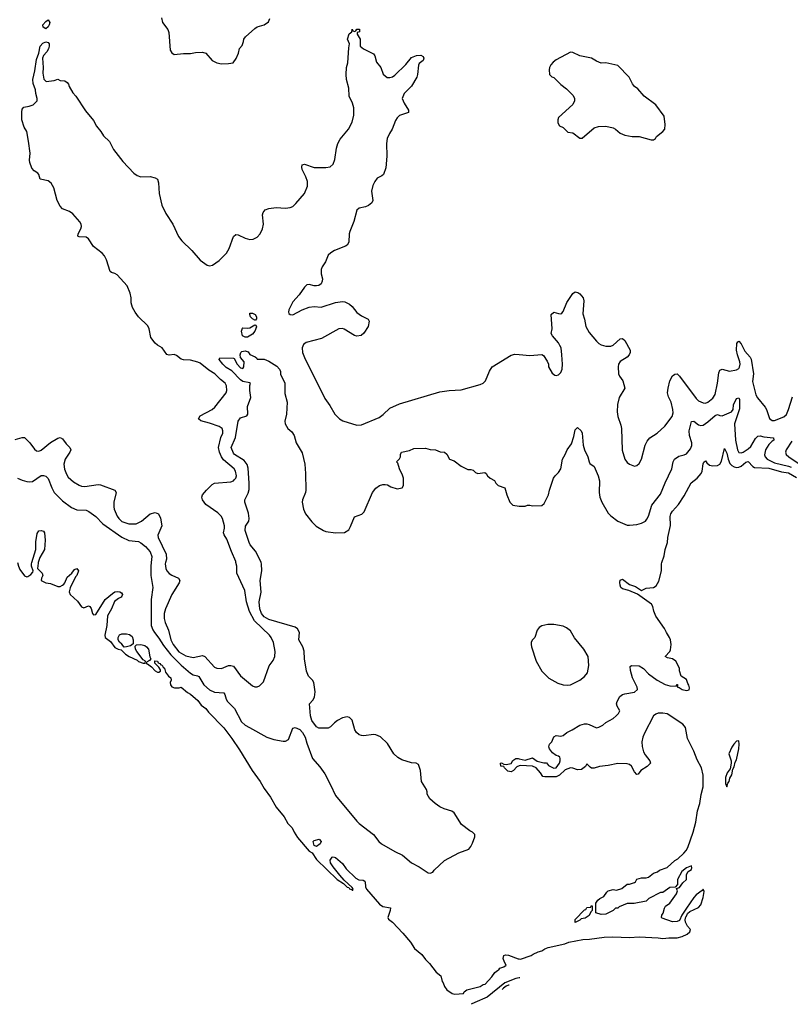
# Model space of a CAD drawing. Header units: inches. Extents: x 2293880 to 2522759, y 823965 to 1006879.
# Tile 3 of 256: x 2305789 to 2312284, y 886279 to 894573. Entities that reach past the tile are written whole.
import ezdxf

# ---------------------------------------------------------------- set-up
doc = ezdxf.new("R2010")
doc.units = ezdxf.units.IN
doc.header["$MEASUREMENT"] = 0
for name, color, linetype in [('C3808', 7, 'Continuous'), ('C3809', 7, 'Continuous'), ('C3818', 7, 'Continuous'), ('C3819', 7, 'Continuous')]:
    doc.layers.add(name, color=color, linetype=linetype)

msp = doc.modelspace()

# ---------------------------------------------------------------- linework, layer by layer
at = {"layer": 'C3808', "color": 5}
for points, elevation in [([(2305771.8, 890000), (2305778.4, 889970), (2305790, 889942), (2305830, 889888.2), (2305850, 889879.6), (2305858.4, 889881.6), (2305881.7, 889898.3), (2305899.5, 889920.5), (2305902.7, 889930), (2305887.3, 889970), (2305887.3, 889990), (2305890.5, 890000)], 140), ([(2305945.8, 890000), (2305944.5, 889995.5), (2305938, 889950), (2305978.9, 889910), (2305983.1, 889890), (2305974, 889870), (2305971.3, 889850), (2306010.5, 889830.5), (2306050, 889824.9), (2306110, 889799), (2306130, 889799.6), (2306150.8, 889809.2), (2306160.8, 889819.2), (2306169.7, 889830), (2306190, 889877.3), (2306229.7, 889910.3), (2306250, 889941), (2306270.6, 889950.6), (2306286, 889930), (2306270.4, 889890), (2306260.3, 889879.7), (2306213.5, 889786.5), (2306207.4, 889752.6), (2306214.6, 889730), (2306275.4, 889675.4), (2306310, 889627.7), (2306330, 889618.2), (2306370, 889637.1), (2306380.7, 889630), (2306392.8, 889612.8), (2306401.6, 889570), (2306410, 889560.5), (2306430, 889562), (2306510, 889688), (2306570, 889740.7), (2306590, 889754), (2306610, 889757.3), (2306634, 889754), (2306646.4, 889746.4), (2306654.8, 889730), (2306650, 889718), (2306644.7, 889710), (2306622, 889698), (2306588.9, 889671.1), (2306564.2, 889610), (2306528.1, 889551.9), (2306522.4, 889470), (2306506.9, 889390), (2306510.4, 889370), (2306554.9, 889334.9), (2306590, 889286), (2306618.8, 889270), (2306644.2, 889264.2), (2306681.7, 889230), (2306712.4, 889210), (2306777.8, 889177.8), (2306790, 889166.5), (2306828.4, 889151.6), (2306846, 889154), (2306848, 889170), (2306830, 889182), (2306776, 889250), (2306765.2, 889270), (2306763.1, 889296.9), (2306773.6, 889306.4), (2306809.3, 889310.7), (2306842.8, 889302.8), (2306859.1, 889290), (2306874, 889270), (2306886, 889206), (2306894, 889190), (2306883.6, 889176.4), (2306858, 889162), (2306854, 889150), (2306866.8, 889146.8), (2306901, 889121), (2306930, 889088), (2306950, 889076), (2306962, 889078), (2306974.6, 889085.4), (2306976.4, 889096.4), (2306960.4, 889120.4), (2306927.3, 889152.7), (2306928, 889172), (2306950, 889170.7), (2306956, 889156), (2306971, 889150), (2306978, 889138), (2306990, 889134.8), (2306998, 889118), (2307010, 889111), (2307016.9, 889076.9), (2307042.5, 889042.5), (2307062, 889030), (2307066, 889010), (2307058.7, 888990), (2307061.3, 888970), (2307070, 888954.4), (2307095.2, 888944.8), (2307134.1, 888945.8), (2307150, 888950.7), (2307204.5, 888904.5), (2307230, 888892.4), (2307290, 888838), (2307318.3, 888798.3), (2307358.4, 888770), (2307379.6, 888739.6), (2307510, 888608.7), (2307578.4, 888518.4), (2307642.5, 888422.5), (2307748.9, 888250), (2307816.6, 888156.6), (2307850, 888097.2), (2307903.2, 888023.2), (2307950, 887938.8), (2308019, 887859), (2308050, 887803.5), (2308086.4, 887766.4), (2308102.3, 887730), (2308130, 887684.5), (2308230, 887570.4), (2308255.1, 887555.1), (2308290, 887497.8), (2308466, 887330), (2308518.2, 887298.2), (2308550, 887266.5), (2308563.1, 887263.1), (2308570, 887251), (2308586.4, 887246.4), (2308590, 887240.7), (2308598, 887242), (2308599.3, 887250), (2308590, 887264), (2308524.7, 887324.7), (2308487, 887367), (2308430, 887437.2), (2308409.4, 887470), (2308406, 887494), (2308422.7, 887517.3), (2308430, 887521), (2308450, 887516), (2308510, 887466), (2308540.9, 887420.9), (2308621.7, 887341.7), (2308648.5, 887328.5), (2308684, 887324), (2308696.8, 887316.8), (2308701, 887310), (2308704.9, 887270), (2308713.4, 887250), (2308822.8, 887122.8), (2308850, 887103.1), (2308913.2, 887093.2), (2308910.6, 887070.6), (2308890.7, 887010), (2308896.8, 886996.8), (2308930, 886970.8), (2309018, 886878), (2309082.6, 886802.6), (2309115.3, 886750), (2309178.9, 886698.9), (2309210, 886655.5), (2309243.4, 886623.4), (2309299.5, 886550), (2309339, 886519), (2309348.5, 886470), (2309359.6, 886459.6), (2309368.9, 886430), (2309390, 886400.2), (2309432.7, 886370), (2309455.2, 886364.8), (2309529, 886370), (2309536, 886384), (2309559, 886401), (2309668.7, 886430), (2309694.4, 886445.6), (2309711.1, 886450), (2309769.2, 886510), (2309794, 886546), (2309815.1, 886564.9), (2309828, 886570), (2309836.5, 886583.5), (2309870, 886596), (2309888.7, 886610), (2309874.5, 886634.5), (2309865.2, 886665.2), (2309869, 886690), (2309884.5, 886695.5), (2309910, 886694.4), (2309990, 886663), (2310000, 886661.1)], 140), ([(2306897.5, 890000), (2306893.9, 889970), (2306895.4, 889890), (2306910.2, 889790), (2306897.9, 889690), (2306897, 889470), (2306910, 889434.2), (2306924.6, 889410), (2306962.6, 889362.6), (2307000.6, 889300.6), (2307062.9, 889222.9), (2307150, 889136.4), (2307230, 889067.2), (2307250, 889055.4), (2307286.6, 889046.6), (2307299.1, 889039.1), (2307340.2, 888970), (2307390, 888929.4), (2307430, 888907.3), (2307510, 888903.7), (2307519.1, 888890), (2307530.2, 888850), (2307540.7, 888830), (2307599.3, 888770), (2307659.7, 888659.6), (2307690, 888631.4), (2307724.9, 888610), (2307872, 888530), (2307930.7, 888509.3), (2308010, 888495.6), (2308030, 888495.8), (2308053.6, 888510), (2308090, 888604.7), (2308110, 888610.8), (2308150, 888593.4), (2308172.7, 888570), (2308195.8, 888530), (2308210, 888478), (2308258, 888350), (2308318.3, 888278.3), (2308359.6, 888219.6), (2308408.9, 888128.9), (2308450, 888037), (2308630, 887821.7), (2308650, 887800.9), (2308770.2, 887710.2), (2308814.9, 887650), (2308839.5, 887630), (2308950, 887565.6), (2309014.8, 887534.8), (2309090, 887470.3), (2309156, 887436), (2309232.3, 887387.7), (2309250, 887384), (2309270, 887391), (2309282.7, 887410), (2309368.1, 887491.9), (2309490, 887556.3), (2309573.4, 887586.6), (2309591.7, 887608.3), (2309604.1, 887635.9), (2309625.2, 887690), (2309626, 887710), (2309605.2, 887730), (2309581.8, 887741.8), (2309513.3, 887793.3), (2309450, 887891.8), (2309430, 887905.6), (2309365.9, 887925.9), (2309330, 887943.5), (2309291.3, 887970), (2309246.6, 888010), (2309223.7, 888050), (2309223.7, 888070), (2309217.6, 888090), (2309175.3, 888155.3), (2309166.5, 888250), (2309150, 888299.8), (2309131.6, 888310), (2309090, 888313.8), (2309010, 888338), (2308976.9, 888356.9), (2308941.7, 888390), (2308890, 888475.7), (2308830, 888532.5), (2308791.2, 888550), (2308770, 888553.1), (2308690, 888541.7), (2308670, 888542.6), (2308649.9, 888549.9), (2308628.2, 888568.2), (2308614.5, 888590), (2308590, 888673.3), (2308570, 888695.1), (2308550, 888701.7), (2308510, 888693.5), (2308468, 888670), (2308442, 888650), (2308410, 888616), (2308390, 888605.1), (2308310, 888604.5), (2308290, 888616), (2308252, 888670), (2308241.3, 888710), (2308232, 888810), (2308259.5, 888840.5), (2308274.2, 888865.8), (2308278.1, 888910), (2308272.2, 888970), (2308268.4, 888990), (2308256.4, 889010), (2308223.9, 889043.9), (2308206.3, 889086.3), (2308189.2, 889190), (2308187.3, 889252.7), (2308175, 889290), (2308143.1, 889350), (2308146.1, 889410), (2308130, 889441.1), (2308110, 889456.3), (2307890, 889520.2), (2307850, 889543.4), (2307827.8, 889570), (2307814.4, 889610), (2307807.3, 889670), (2307823, 889750), (2307817, 889850), (2307828.5, 889931.5), (2307827.8, 889990), (2307824.9, 890000)], 160), ([(2307017.8, 890000), (2307015.2, 889990), (2307020.2, 889950), (2307030.2, 889930), (2307049, 889909), (2307070, 889894.7), (2307126.4, 889870), (2307138.9, 889850), (2307133.4, 889830), (2307072.6, 889730), (2307017.7, 889610), (2307007.5, 889570), (2307007.4, 889530), (2307014.3, 889494.3), (2307043, 889430), (2307063.1, 889350), (2307082.4, 889310), (2307130, 889248), (2307190, 889213.6), (2307250, 889199.3), (2307330, 889216.5), (2307350, 889208), (2307430, 889120.3), (2307450, 889110.3), (2307490, 889107.6), (2307550, 889132), (2307570, 889133.8), (2307590, 889126.7), (2307650, 889044.9), (2307750, 888962), (2307770, 888954), (2307790, 888954), (2307810, 888962.8), (2307845.1, 888994.9), (2307891, 889129), (2307924.2, 889175.8), (2307939.7, 889210), (2307941.3, 889250), (2307927.6, 889327.6), (2307909.5, 889370), (2307895.6, 889390), (2307768, 889508), (2307727, 889587.1), (2307700.2, 889670), (2307685.6, 889765.6), (2307620.5, 889910), (2307618.4, 889970), (2307611.8, 890000)], 180), ([(2310000, 888287.9), (2309979.9, 888280.1), (2309951.2, 888248.8), (2309930, 888237.7), (2309903.7, 888243.7), (2309874.5, 888270), (2309870, 888282), (2309844.7, 888284.7), (2309842, 888310), (2309850, 888314), (2309870, 888302), (2309890, 888299.1), (2309932.5, 888307.5), (2309946, 888334), (2309970, 888348.4), (2309990, 888348.8), (2310000, 888346.7)], 140), ([(2310000, 886502.7), (2309970, 886496.2), (2309879.2, 886460.8), (2309730, 886338.4), (2309624.4, 886295.6), (2309595, 886279.2)], 140), ([(2309913.7, 886441.5), (2309910, 886440.7), (2309888.4, 886431.6), (2309866, 886414), (2309855.7, 886403.9)], 160)]:
    msp.add_lwpolyline(points, dxfattribs=dict(at, elevation=elevation))
at = {"layer": 'C3808', "color": 5, "elevation": 140}
for points in [[(2306670, 889288.7), (2306650, 889314), (2306629, 889330), (2306619, 889350), (2306619, 889370), (2306630, 889391.3), (2306650, 889398.8), (2306690, 889400.7), (2306714.4, 889394.4), (2306737.1, 889377.1), (2306746.8, 889350), (2306745.4, 889314.6), (2306722, 889298), (2306690, 889289.3)], [(2308290, 887608.7), (2308270, 887618), (2308262, 887650), (2308270, 887658), (2308312, 887670), (2308331, 887650), (2308321, 887630)]]:
    msp.add_lwpolyline(points, close=True, dxfattribs=at)
at = {"layer": 'C3809', "color": 5}
for points, elevation in [([(2306983, 894590), (2306994, 894550), (2307037.3, 894490), (2307046, 894466), (2307056.7, 894316.7), (2307070, 894294.8), (2307090, 894280.7), (2307168.6, 894288.6), (2307230, 894287), (2307270, 894296.3), (2307330, 894300.5), (2307358.8, 894290), (2307410, 894230.7), (2307450, 894210.8), (2307490, 894201), (2307550, 894202.8), (2307589.3, 894210.7), (2307614.9, 894245.1), (2307633.2, 894290), (2307642, 894330), (2307663.7, 894356.3), (2307676.2, 894390), (2307678.4, 894410), (2307691.5, 894430), (2307770, 894499.5), (2307790, 894512), (2307849.7, 894530.3), (2307885.6, 894554.4), (2307897.6, 894582.4)], 220), ([(2307611.8, 890000), (2307609.6, 890010), (2307572.9, 890092.9), (2307536.2, 890196.2), (2307512.5, 890232.5), (2307508.2, 890250), (2307516.3, 890290), (2307515.1, 890310), (2307498, 890370), (2307486.3, 890390), (2307458.5, 890418.5), (2307357.4, 890490), (2307329.7, 890530), (2307324.7, 890550), (2307331.1, 890570), (2307362.4, 890610), (2307410, 890658), (2307431.7, 890668.3), (2307570, 890679.6), (2307590.7, 890689.3), (2307600.6, 890699.4), (2307609.8, 890710.2), (2307615.6, 890730), (2307608.9, 890770), (2307595.5, 890790), (2307506.4, 890866.4), (2307490.2, 890890.2), (2307474.1, 890930), (2307464.9, 890970), (2307485.3, 891054.7), (2307499.9, 891090), (2307502.4, 891110), (2307494.6, 891130), (2307470, 891145.3), (2307390, 891175), (2307315.2, 891195.2), (2307295.6, 891210), (2307310, 891235.6), (2307411, 891289), (2307434.2, 891310), (2307528.2, 891430), (2307534.5, 891450), (2307533.1, 891490), (2307521.3, 891510), (2307481.8, 891541.8), (2307434, 891590), (2307381.9, 891621.9), (2307310, 891678.5), (2307290, 891689), (2307230, 891704.4), (2307170, 891706.6), (2307150, 891714.1), (2307110, 891745.2), (2307090, 891753.9), (2307050, 891748.2), (2307030, 891753.3), (2306990.6, 891810), (2306950, 891831.2), (2306929.6, 891849.6), (2306894.8, 891894.8), (2306881.2, 891970), (2306870, 891995.6), (2306789.3, 892070), (2306761.2, 892110), (2306740.3, 892150), (2306727.3, 892187.3), (2306729.1, 892230), (2306721.5, 892270), (2306693.7, 892330), (2306610, 892424.2), (2306590, 892435.8), (2306562.6, 892442.6), (2306551.2, 892451.2), (2306520.5, 892550), (2306503.9, 892583.9), (2306485.2, 892605.2), (2306410, 892663.1), (2306368.1, 892728.1), (2306350, 892741.5), (2306290, 892743.5), (2306279.7, 892750), (2306281.8, 892770), (2306305.4, 892810), (2306309.9, 892830), (2306306, 892850), (2306295.7, 892870), (2306238.1, 892938.1), (2306210, 892956.9), (2306150, 892980.3), (2306130, 893001.1), (2306104.1, 893050), (2306077.9, 893157.9), (2306055.7, 893195.7), (2306030, 893216.9), (2305963, 893230), (2305949.8, 893270), (2305941.3, 893281.3), (2305910, 893299.9), (2305890, 893322), (2305873.9, 893370), (2305871.7, 893390), (2305878.2, 893450), (2305863.1, 893550), (2305848.3, 893630), (2305827.7, 893667.7), (2305806.2, 893730), (2305806.2, 893793.8), (2305810, 893818.3), (2305823, 893837), (2305870, 893845.3), (2305902.9, 893857.1), (2305936.8, 893890), (2305937.4, 893910), (2305926.3, 893950), (2305923.2, 893983.2), (2305904, 894036), (2305899.3, 894070), (2305917.7, 894142.3), (2305930, 894239.1), (2305949.7, 894290), (2305962.7, 894350), (2305984.8, 894375.2), (2306010, 894386.8), (2306030, 894381), (2306036.3, 894370), (2306037.6, 894350), (2306032.5, 894327.5), (2306017.4, 894302.6), (2305988.5, 894271.5), (2305981.3, 894250), (2305988.2, 894170), (2305982.8, 894122.8), (2305992, 894072), (2306012.7, 894052.7), (2306080.4, 894059.6), (2306110, 894072), (2306130, 894062), (2306170, 894058), (2306190, 894044.7), (2306201, 894030), (2306206.8, 894010), (2306235.9, 893955.9), (2306261, 893930), (2306344.5, 893804.5), (2306410, 893724.7), (2306436.4, 893676.4), (2306473.4, 893630), (2306494.4, 893594.4), (2306547.1, 893547.1), (2306580.6, 893480.6), (2306657.6, 893377.6), (2306750, 893281.6), (2306780.3, 893260.3), (2306810, 893250.4), (2306890, 893251), (2306930, 893240.7), (2306950.4, 893230.4), (2306959.5, 893199.5), (2306964, 893110), (2306988.1, 893010), (2307020.6, 892940.6), (2307080.2, 892850), (2307126.6, 892746.6), (2307155.3, 892710), (2307239.1, 892630), (2307310, 892548.4), (2307370, 892506.4), (2307390, 892500.4), (2307414.1, 892505.8), (2307470, 892545.5), (2307532.9, 892607.1), (2307555.7, 892644.3), (2307590, 892747.3), (2307610, 892763), (2307630, 892761.6), (2307690, 892731.8), (2307730, 892721.1), (2307756.3, 892723.7), (2307790, 892742), (2307815.1, 892770), (2307836.8, 892810), (2307843.1, 892850), (2307836.8, 892930), (2307841.5, 892950), (2307857.6, 892970), (2307890, 892983.9), (2307950, 892992.3), (2308030, 892986), (2308069.8, 892990.2), (2308090, 892999.5), (2308116.6, 893023.4), (2308189.7, 893110), (2308215.1, 893170), (2308215.8, 893210), (2308201, 893250), (2308169.8, 893310), (2308166.9, 893330), (2308170, 893350.8), (2308190, 893355.8), (2308270, 893328.9), (2308370, 893327.8), (2308405.6, 893334.4), (2308430, 893354.9), (2308445.8, 893394.2), (2308458.3, 893490), (2308469.1, 893530), (2308490, 893565.3), (2308561.7, 893650), (2308591.5, 893710), (2308604.7, 893770), (2308604, 893830), (2308594.3, 893870), (2308565.1, 893930), (2308564, 893996), (2308544.2, 894070), (2308540.7, 894110), (2308543.5, 894170), (2308554.7, 894210), (2308563.1, 894336.9), (2308569.2, 894369.2), (2308552.7, 894410), (2308566, 894454), (2308588, 894470), (2308590, 894494), (2308598, 894478), (2308610, 894474), (2308622, 894478), (2308630, 894494), (2308652.7, 894492.7), (2308652, 894470), (2308634, 894466), (2308632, 894450), (2308658, 894410), (2308658, 894350), (2308687.1, 894327.1), (2308770, 894286), (2308782.8, 894270), (2308796.3, 894216.3), (2308834, 894170), (2308853.4, 894113.4), (2308885.5, 894085.5), (2308910, 894084.9), (2308930, 894090.5), (2308950, 894104.4), (2309043.2, 894196.8), (2309090, 894253.4), (2309132.8, 894272.8), (2309170, 894274.8), (2309190, 894262), (2309196, 894250), (2309190.8, 894230), (2309156.8, 894203.2), (2309150.5, 894189.5), (2309142.6, 894110), (2309134.9, 894090), (2309090, 894012), (2309030.5, 893950), (2309013.4, 893910), (2309030.5, 893870), (2309067.3, 893810), (2309066, 893790), (2308990, 893765.1), (2308970, 893746.6), (2308955.4, 893724.6), (2308928.9, 893650), (2308905.2, 893614.8), (2308886.9, 893573.1), (2308879.3, 893530), (2308882.8, 893422.8), (2308875, 893325), (2308854.6, 893270), (2308842, 893258), (2308802.8, 893237.2), (2308781.8, 893210), (2308764.7, 893175.3), (2308755.4, 893130), (2308765.3, 893050), (2308756.4, 893030), (2308730, 893008.9), (2308702.6, 892997.5), (2308650, 892985.5), (2308630.7, 892969.3), (2308606.4, 892873.6), (2308570.2, 892790), (2308565.2, 892770), (2308561.8, 892698.2), (2308550, 892673.6), (2308535.5, 892664.5), (2308441.6, 892630), (2308410.4, 892610), (2308390.3, 892590), (2308367.2, 892532.8), (2308337, 892490), (2308328.9, 892470), (2308330, 892432), (2308340.4, 892390), (2308339.3, 892370), (2308330, 892349.2), (2308310, 892335.1), (2308290, 892332), (2308270, 892332), (2308230, 892341.6), (2308210, 892339.6), (2308190, 892320.7), (2308143.8, 892256.2), (2308090, 892195.6), (2308057.1, 892130), (2308054, 892110), (2308058, 892098), (2308068.4, 892088.4), (2308090, 892086.7), (2308170, 892128.4), (2308230, 892152.7), (2308270, 892155.8), (2308330, 892152), (2308450, 892191.8), (2308510, 892199.5), (2308530, 892195.8), (2308570, 892176.4), (2308590, 892158), (2308630, 892105.5), (2308670, 892078), (2308724.7, 892050), (2308734.9, 892034.9), (2308726.8, 891990), (2308688.5, 891931.5), (2308668.2, 891911.8), (2308630, 891907.3), (2308610, 891912), (2308525.2, 891965.2), (2308510, 891971.1), (2308478, 891970), (2308332.6, 891887.4), (2308204.8, 891855.2), (2308182.4, 891837.6), (2308170.2, 891810), (2308173.8, 891770), (2308188.8, 891728.8), (2308361.3, 891381.3), (2308402.9, 891322.9), (2308444.9, 891250), (2308484, 891210), (2308513.4, 891193.4), (2308630, 891156.5), (2308670, 891161.3), (2308818.7, 891221.3), (2308853.3, 891246.7), (2308910, 891299.6), (2308990, 891338.5), (2309330, 891438.9), (2309410, 891450.2), (2309510, 891455.3), (2309670, 891499.1), (2309694, 891510), (2309716, 891530), (2309750, 891611.3), (2309772.1, 891647.9), (2309930, 891746.8), (2309963.6, 891756.4), (2310000, 891752.7)], 180), ([(2307824.9, 890000), (2307822.1, 890010), (2307776.4, 890096.4), (2307732.1, 890150), (2307721.9, 890170), (2307690.3, 890270), (2307692.7, 890307.3), (2307719.8, 890350), (2307723.4, 890370), (2307716.9, 890416.9), (2307685.4, 890510), (2307686.9, 890530), (2307715.6, 890584.4), (2307723.3, 890616.7), (2307724, 890670), (2307715.5, 890795.5), (2307705.2, 890825.2), (2307679.6, 890859.6), (2307599.5, 890910), (2307590, 890920.9), (2307572.7, 890970), (2307606.8, 891053.2), (2307630, 891190.6), (2307650, 891218), (2307704, 891236), (2307713.2, 891250), (2307710, 891314), (2307737.2, 891390), (2307729.2, 891450), (2307728.9, 891491.1), (2307734, 891510), (2307730, 891514), (2307670, 891524.2), (2307650, 891539.3), (2307575.7, 891615.7), (2307530, 891643.1), (2307502, 891670), (2307469.5, 891710), (2307476.4, 891723.6), (2307590, 891722), (2307598, 891718), (2307622, 891670), (2307650, 891641), (2307670, 891634), (2307678, 891650), (2307682, 891690), (2307648.7, 891728.7), (2307648, 891750), (2307654, 891770), (2307661.5, 891778.5), (2307690, 891782.8), (2307714, 891774), (2307730, 891752), (2307772.7, 891732.7), (2307784.7, 891724.7), (2307790, 891714), (2307850, 891714), (2307890, 891698), (2307955.2, 891655.2), (2307978.8, 891630), (2307986.8, 891610), (2307987.5, 891587.5), (2308022.8, 891510), (2308024.5, 891424.5), (2308044, 891350), (2308038, 891250), (2308022.8, 891190), (2308026.8, 891170), (2308048.2, 891128.2), (2308081.4, 891101.4), (2308102.8, 891070), (2308118.8, 891010), (2308170, 890924.7), (2308192.4, 890830), (2308199.1, 890750), (2308200.5, 890610), (2308198.4, 890590), (2308171.7, 890530), (2308170.3, 890510), (2308180.8, 890450), (2308198.5, 890410), (2308250, 890344.6), (2308287.9, 890307.9), (2308350, 890270.3), (2308370, 890263.1), (2308450, 890251.8), (2308525.4, 890254.6), (2308562.7, 890277.3), (2308577.2, 890302.8), (2308610, 890384.7), (2308672.7, 890407.3), (2308692.5, 890427.5), (2308762.7, 890590), (2308790, 890626), (2308822, 890650), (2308850, 890659.1), (2308870, 890659.1), (2308890, 890654), (2308917.5, 890637.5), (2308970, 890622), (2309014, 890630), (2309025.2, 890650), (2309023.7, 890710), (2309015.9, 890735.9), (2308989.2, 890790), (2308976.4, 890836.4), (2308966, 890850), (2308990, 890874), (2308998, 890890), (2308998, 890910), (2309008, 890930), (2309074.6, 890945.4), (2309110, 890962), (2309210, 890964.7), (2309250, 890951.3), (2309294, 890950), (2309331.6, 890931.6), (2309370, 890931.3), (2309390, 890912), (2309411.6, 890871.6), (2309450, 890858), (2309510, 890811.3), (2309565.4, 890785.4), (2309590, 890784.7), (2309610, 890778), (2309630, 890758), (2309650, 890751.3), (2309710, 890758), (2309722, 890750), (2309731.6, 890731.6), (2309754, 890710), (2309791.1, 890691.1), (2309802, 890670), (2309822, 890650), (2309878, 890630), (2309894.8, 890570), (2309918.8, 890510), (2309944.9, 890484.9), (2310000, 890476.3)], 160), ([(2305750, 891038.2), (2305810, 891054.2), (2305830, 891053.4), (2305875.3, 891010), (2305914, 890954), (2305930, 890941.7), (2305950, 890939.6), (2305970, 890948.1), (2306048.3, 891011.7), (2306110, 891049.1), (2306130, 891054.6), (2306150, 891043.7), (2306180, 891000), (2306212.2, 890970), (2306218.9, 890950), (2306211.5, 890930), (2306172, 890870), (2306161.9, 890830), (2306167.4, 890787.4), (2306184, 890744), (2306199, 890719), (2306241.3, 890681.3), (2306290, 890651.3), (2306310, 890643.9), (2306337.8, 890642.2), (2306450, 890658.5), (2306470, 890655.3), (2306590.4, 890610), (2306601.1, 890590), (2306583.2, 890510), (2306581.3, 890470), (2306584.9, 890450), (2306611.3, 890390), (2306623.9, 890370), (2306650, 890345.2), (2306710, 890326.2), (2306770, 890326.3), (2306816, 890350), (2306890, 890411.1), (2306930, 890420.9), (2306959.3, 890410), (2306974.8, 890374.8), (2306987.6, 890310), (2306952.8, 890230), (2306954.9, 890210), (2307024.8, 890070), (2307025.5, 890030), (2307017.8, 890000)], 180), ([(2305771.5, 890711.5), (2305810, 890693.2), (2305850, 890683.7), (2305870, 890680.4), (2305896.2, 890683.8), (2305970, 890733.1), (2305990, 890734.4), (2306010, 890728.4), (2306030, 890708.4), (2306058.7, 890630), (2306080.9, 890590), (2306150, 890521.4), (2306225.3, 890465.3), (2306270, 890444), (2306350, 890440.3), (2306371.3, 890431.3), (2306430, 890389.2), (2306490, 890325.8), (2306650, 890214.8), (2306710, 890184.8), (2306790, 890176.9), (2306810, 890167.1), (2306850, 890134.2), (2306890.1, 890090), (2306903.4, 890050), (2306897.5, 890000)], 160), ([(2305890.5, 890000), (2305925.1, 890110), (2305925.8, 890174.2), (2305935.9, 890244.1), (2305950, 890266.8), (2305970.7, 890270.7), (2305990, 890264.7), (2305997.3, 890250), (2306002.4, 890190), (2305998, 890110), (2305957.6, 890042.4), (2305945.8, 890000)], 140)]:
    msp.add_lwpolyline(points, dxfattribs=dict(at, elevation=elevation))
for points, elevation in [([(2306010, 894495.1), (2305986.6, 894510), (2305982.9, 894530), (2306010, 894558), (2306030, 894570.6), (2306043, 894550), (2306038.4, 894530), (2306030, 894513.2)], 180), ([(2307770, 892041.2), (2307750, 892052.7), (2307735.1, 892070), (2307727.6, 892090), (2307730, 892102), (2307750, 892100.5), (2307774, 892090), (2307784.9, 892070), (2307786, 892054), (2307777.3, 892042.7)], 160), ([(2307690, 891898), (2307666.6, 891910), (2307658.4, 891950), (2307665.8, 891974.2), (2307670, 891978.8), (2307710, 891974), (2307730, 891977), (2307770, 892002.8), (2307779.8, 891999.8), (2307785.4, 891985.4), (2307770.3, 891949.7), (2307750, 891923.7), (2307710, 891899.5)], 160)]:
    msp.add_lwpolyline(points, close=True, dxfattribs=dict(at, elevation=elevation))
at = {"layer": 'C3818', "color": 5}
msp.add_line((2310003.1, 886503.4, 140), (2310000, 886502.7, 140), dxfattribs=at)
at = {"layer": 'C3818', "color": 5, "elevation": 140}
for points in [[(2310000, 888346.7), (2310050, 888336.4), (2310110, 888356), (2310150, 888327.7), (2310206, 888314), (2310230, 888314), (2310246.8, 888290), (2310290, 888268.8), (2310310, 888270.8), (2310338, 888310), (2310345.2, 888330), (2310344, 888350), (2310340.4, 888360.4), (2310330, 888368.7), (2310310, 888375.3), (2310278.6, 888398.6), (2310253.2, 888430), (2310249, 888449), (2310254, 888470), (2310273.2, 888490), (2310290, 888531.3), (2310310, 888544), (2310350, 888539.1), (2310370, 888544), (2310401.2, 888570), (2310446, 888590), (2310510, 888630.8), (2310550, 888640.7), (2310570, 888642), (2310590, 888636.3), (2310650, 888608.8), (2310670, 888612.7), (2310705.2, 888630), (2310730, 888654), (2310790, 888685.5), (2310817, 888710), (2310837, 888730), (2310847, 888750), (2310823.7, 888790), (2310819.3, 888810), (2310823.7, 888830), (2310847.7, 888872.3), (2310870, 888887.7), (2310890, 888894), (2310970, 888908.4), (2310995.1, 888930), (2310994.5, 888950), (2310955.1, 889030), (2310936, 889090), (2310934.6, 889125.4), (2310946, 889134), (2311011.3, 889130), (2311047.9, 889107.9), (2311090, 889062.8), (2311160.7, 889010), (2311230, 888973), (2311270, 888960.5), (2311322, 888958), (2311330, 888974), (2311334, 888974), (2311334, 888950), (2311347.1, 888947.1), (2311371.3, 888930), (2311410, 888922.4), (2311432.9, 888927.1), (2311434.9, 888945.1), (2311430, 888968.7), (2311420.5, 888980.5), (2311410, 889014), (2311364, 889044), (2311349.1, 889089.1), (2311349, 889110), (2311319, 889170), (2311290, 889189), (2311250, 889198), (2311228, 889210), (2311269, 889250), (2311274.8, 889265.2), (2311279.5, 889310), (2311274.5, 889350), (2311266.6, 889370), (2311239.5, 889410), (2311224.8, 889444.8), (2311150, 889549.2), (2311133.6, 889590), (2311125.6, 889630), (2311113.6, 889650), (2310994.9, 889734.9), (2310923.6, 889763.6), (2310870, 889778.7), (2310856.4, 889790), (2310848.7, 889810), (2310846.7, 889833.3), (2310850, 889851.3), (2310870, 889860.7), (2310930, 889815.3), (2310978, 889798), (2311030, 889765.5), (2311070, 889783.8), (2311130, 889790.8), (2311154.5, 889805.5), (2311175.3, 889844.7), (2311197.4, 889930), (2311198.7, 889990), (2311202.1, 890000)], [(2310000, 886661.1), (2310010, 886659.1), (2310099.3, 886690), (2310117.4, 886702.6), (2310158.6, 886721.4), (2310190, 886729.2), (2310214.4, 886745.6), (2310243.5, 886756.5), (2310382.7, 886790), (2310417.3, 886802.7), (2310535.9, 886824.1), (2310592.6, 886827.4), (2310715, 886845), (2310787.5, 886847.5), (2310930, 886842.6), (2311010, 886847.6), (2311170, 886838.6), (2311210, 886832.6), (2311261.4, 886838.6), (2311330, 886839.3), (2311373.7, 886850), (2311414.7, 886870), (2311436.4, 886890), (2311442, 886910), (2311418.4, 886938.4), (2311401.6, 886970), (2311398.7, 886990), (2311403.6, 887016.4), (2311410, 887022.8), (2311416.3, 887043.7), (2311437.8, 887062.2), (2311510, 887094.4), (2311530, 887118), (2311550, 887178), (2311558, 887230), (2311550, 887248.7), (2311542, 887238), (2311490, 887201.2), (2311470, 887179.3), (2311407.7, 887090), (2311371, 887030), (2311350, 886984), (2311330, 886976), (2311290, 886975.1), (2311204, 887004), (2311198, 887010), (2311202, 887030), (2311212.9, 887047.1), (2311224, 887090), (2311232.9, 887107.1), (2311270, 887131.3), (2311324, 887210), (2311334.6, 887234.6), (2311326, 887254), (2311350, 887262), (2311377.2, 887302.8), (2311408, 887330), (2311408.7, 887371.3), (2311423.1, 887396.9), (2311450, 887414), (2311455.3, 887430), (2311450, 887446), (2311410, 887428), (2311370, 887398), (2311332, 887330), (2311332, 887288), (2311314, 887266), (2311270, 887262), (2311210, 887222), (2311190, 887222), (2311092, 887170), (2311070, 887149), (2310968.4, 887128.4), (2310910, 887128), (2310841, 887099), (2310830, 887088.7), (2310810, 887088), (2310792, 887070), (2310730, 887039), (2310690, 887035.3), (2310646, 887050), (2310646, 887130), (2310663.1, 887156.9), (2310678, 887170), (2310713.2, 887186.8), (2310736.5, 887223.5), (2310750, 887236), (2310790, 887246), (2310818, 887242), (2310864.7, 887255.3), (2310910, 887291), (2310930, 887291.3), (2310970, 887304.7), (2310978, 887310), (2310990, 887332), (2311030, 887344.7), (2311070, 887344.7), (2311090, 887351), (2311130, 887382.8), (2311163.7, 887396.3), (2311182, 887410), (2311247.5, 887432.5), (2311310, 887490.4), (2311334.9, 887505.1), (2311387.9, 887552.1), (2311406, 887574), (2311419.3, 887600.7), (2311465.1, 887730), (2311486.5, 887813.5), (2311502.9, 887910), (2311522.7, 887970), (2311532.1, 888047.9), (2311549.5, 888110), (2311549.6, 888210), (2311535.6, 888270), (2311497.6, 888337.6), (2311472, 888412), (2311418.9, 888518.8), (2311400.2, 888610), (2311378.2, 888638.2), (2311245.2, 888725.2), (2311210, 888732), (2311170, 888730.6), (2311150, 888723.2), (2311132.2, 888707.8), (2311055.9, 888564.1), (2311041.8, 888530), (2311033.7, 888490), (2311035.6, 888450), (2311046.3, 888406.3), (2311059.9, 888379.9), (2311101, 888330), (2311104.7, 888310), (2311076.8, 888283.2), (2311024.7, 888250), (2311002, 888218), (2310990, 888215.3), (2310970, 888238), (2310945.6, 888285.6), (2310930, 888298), (2310910, 888303.6), (2310830, 888308.4), (2310749.7, 888289.7), (2310676.3, 888283.7), (2310630, 888269.4), (2310609.3, 888269.3), (2310596.4, 888276.4), (2310570, 888306), (2310558.8, 888281.2), (2310523.5, 888256.5), (2310490, 888255.1), (2310450, 888269.6), (2310430, 888272), (2310386.3, 888253.7), (2310339.1, 888210), (2310310, 888196.3), (2310214, 888194), (2310198, 888198), (2310179.3, 888230), (2310142.7, 888270), (2310110, 888285.6), (2310010, 888291.8), (2310000, 888287.9)]]:
    msp.add_lwpolyline(points, dxfattribs=at)
at = {"layer": 'C3818', "color": 5}
for points, elevation in [([(2310290, 889479.7), (2310241.4, 889478.6), (2310190, 889467), (2310167, 889453), (2310150.7, 889430), (2310130.8, 889370), (2310111, 889350), (2310101, 889330), (2310098.8, 889310), (2310102.8, 889290), (2310141.3, 889170), (2310190, 889086), (2310250, 889025.7), (2310324.5, 888984.5), (2310370, 888968.9), (2310410, 888966.7), (2310430, 888971.5), (2310510, 889009.2), (2310550, 889040.9), (2310574.7, 889070), (2310585.7, 889134.3), (2310579.7, 889210), (2310544.7, 889270), (2310465.6, 889365.6), (2310430, 889425.6), (2310397.6, 889450), (2310370, 889463.5)], 160), ([(2311850, 888499.3), (2311830, 888496.2), (2311807.4, 888470), (2311790, 888446), (2311766.7, 888390), (2311784.2, 888330), (2311784.6, 888310), (2311776.7, 888263.3), (2311750.7, 888230), (2311739.1, 888190), (2311739.1, 888139.1), (2311750, 888111.3), (2311758.7, 888141.3), (2311770, 888156), (2311775.3, 888184.7), (2311790, 888211), (2311799.7, 888260.3), (2311810, 888278.8), (2311819.8, 888320.2), (2311830, 888338), (2311850.5, 888430.5), (2311854, 888470)], 140), ([(2310470, 886969), (2310470, 886994), (2310550, 887074), (2310562, 887078), (2310570, 887094), (2310602, 887098), (2310606, 887110), (2310614, 887110), (2310614, 887070), (2310602, 887058), (2310590, 887028), (2310554.4, 887005.6), (2310521, 886999), (2310510, 886988.7)], 140)]:
    msp.add_lwpolyline(points, close=True, dxfattribs=dict(at, elevation=elevation))
at = {"layer": 'C3819', "color": 5, "elevation": 220}
msp.add_lwpolyline([(2310430, 894299.6), (2310310, 894236.2), (2310284.2, 894215.8), (2310266.4, 894193.6), (2310254, 894170), (2310250.7, 894150), (2310254.8, 894110), (2310272.8, 894092.8), (2310290, 894085.5), (2310350, 894028.4), (2310398, 893990), (2310454, 893934), (2310466.4, 893910), (2310466, 893890), (2310450, 893859.3), (2310331, 893750), (2310324.7, 893730), (2310323.6, 893703.6), (2310339.6, 893679.6), (2310370, 893664.7), (2310410, 893626), (2310450, 893618.8), (2310510, 893576), (2310530, 893574.8), (2310630, 893661.3), (2310667.6, 893672.4), (2310730, 893676.9), (2310790, 893661.7), (2310810.5, 893650), (2310850, 893616.4), (2310890, 893600.4), (2310950.3, 893590.3), (2311010.3, 893590.3), (2311110, 893560.7), (2311130, 893561), (2311146.6, 893573.4), (2311157.2, 893590), (2311209.2, 893630), (2311225.2, 893650), (2311229.3, 893690), (2311219.5, 893759.5), (2311150, 893856), (2311052.7, 893930), (2310999.5, 893990), (2310971.1, 894011.1), (2310953.1, 894033.1), (2310926, 894090), (2310830, 894186), (2310730, 894209.2), (2310690, 894207), (2310650, 894222.9), (2310608, 894248), (2310510, 894269.5), (2310450, 894295.6)], close=True, dxfattribs=at)
at = {"layer": 'C3819', "color": 5}
for points, elevation in [([(2310000, 891752.7), (2310090, 891743.7), (2310190, 891754), (2310204.7, 891744.7), (2310235.3, 891695.3), (2310244.7, 891670), (2310246, 891650), (2310275.9, 891595.9), (2310298, 891578), (2310310, 891574.8), (2310330, 891580.7), (2310350, 891601), (2310360.9, 891630), (2310363.7, 891670), (2310359.5, 891750), (2310351.5, 891810), (2310342.9, 891830), (2310330, 891852), (2310279, 891910), (2310269.2, 891929.2), (2310276, 891970), (2310269.5, 892090), (2310290, 892110.5), (2310330, 892098), (2310350, 892096.3), (2310358.3, 892101.7), (2310370, 892116), (2310401.7, 892190), (2310450, 892267.7), (2310470, 892280.7), (2310494.6, 892274.6), (2310510, 892264.9), (2310539.5, 892230), (2310544.6, 892204.6), (2310534.1, 892094.1), (2310549.1, 892050), (2310560.4, 891990), (2310590, 891937.3), (2310650, 891864.9), (2310670, 891844.9), (2310690, 891833), (2310730, 891823.8), (2310770, 891823.1), (2310790, 891832.7), (2310850, 891885.5), (2310870, 891887.3), (2310890.3, 891870.3), (2310934, 891790), (2310933.7, 891770), (2310925.3, 891750), (2310908.4, 891731.6), (2310850, 891692.8), (2310836.5, 891670), (2310832, 891650), (2310835.5, 891590), (2310843, 891570), (2310873.7, 891530), (2310890.6, 891470), (2310841.3, 891390), (2310828, 891332), (2310824.9, 891270), (2310831.2, 891230), (2310856.4, 891156.4), (2310861.1, 891130), (2310868.1, 890948.1), (2310890.2, 890870.2), (2310910, 890842.4), (2310930, 890828.4), (2310970, 890813.4), (2310990, 890817.3), (2311010, 890834.8), (2311029.6, 890870.4), (2311060.5, 890990), (2311077, 891023), (2311099.6, 891050), (2311162.4, 891090), (2311227, 891150), (2311289.6, 891230), (2311297.6, 891262.4), (2311294.2, 891290), (2311278.9, 891350), (2311257.5, 891397.5), (2311249.8, 891430), (2311254, 891470), (2311268.3, 891530), (2311290, 891573.2), (2311310, 891588.1), (2311330, 891589.1), (2311350, 891571.4), (2311490, 891380.8), (2311510, 891362.6), (2311550, 891345), (2311570, 891344.2), (2311590, 891352.6), (2311630, 891386), (2311650, 891415.5), (2311669.8, 891510), (2311682.3, 891597.7), (2311690, 891620.4), (2311710, 891628.8), (2311771.8, 891611.8), (2311830, 891624.5), (2311850, 891635.6), (2311855, 891645), (2311861, 891670), (2311859.2, 891690), (2311837.6, 891750), (2311829.4, 891790), (2311834.6, 891845.4), (2311841, 891859), (2311850, 891866), (2311870, 891841.7), (2311900.4, 891780.4), (2311947, 891730), (2311953.6, 891713.6), (2311973, 891590), (2311965, 891525), (2311992.5, 891412.5), (2312006.5, 891386.5), (2312073.1, 891310), (2312084, 891290), (2312110, 891213), (2312130, 891197), (2312150, 891197.4), (2312230, 891228), (2312252.2, 891247.8), (2312270, 891288.7), (2312302.8, 891397.1)], 180), ([(2310000, 890476.3), (2310010, 890474.8), (2310050, 890476), (2310070, 890484.7), (2310090, 890484.7), (2310110, 890478), (2310190, 890481), (2310210, 890498), (2310245.1, 890570), (2310254, 890610), (2310289.4, 890710), (2310300.9, 890730), (2310330, 890758), (2310350.8, 890789.2), (2310362.7, 890870), (2310387.6, 890910), (2310404.7, 890950), (2310438.7, 891001.3), (2310458.2, 891061.8), (2310470, 891118), (2310490, 891138.8), (2310522, 891110), (2310530, 891091.3), (2310538, 890990), (2310548.2, 890950), (2310576.3, 890890), (2310587.5, 890847.5), (2310594.8, 890834.8), (2310631, 890810), (2310665.5, 890730), (2310674.6, 890690), (2310673.2, 890590), (2310678.8, 890550), (2310695.9, 890510), (2310750, 890415.3), (2310770, 890393.7), (2310830.3, 890350.3), (2310910, 890316.4), (2310930, 890314.4), (2310990, 890322), (2311030, 890331.8), (2311062.9, 890350), (2311075.2, 890364.8), (2311090, 890390.6), (2311117.6, 890482.4), (2311190, 890577.6), (2311228.5, 890671.5), (2311285.1, 890790), (2311296, 890850), (2311307.1, 890870), (2311344.5, 890895.5), (2311390, 890907.1), (2311410, 890916.9), (2311442.8, 890957.2), (2311453, 890987), (2311454, 891010), (2311433.8, 891070), (2311430.4, 891109.6), (2311450, 891188), (2311470, 891190.3), (2311510, 891161.2), (2311530, 891155), (2311550, 891158.9), (2311590, 891186.1), (2311650, 891239.7), (2311670, 891247.4), (2311690, 891238.4), (2311710, 891237.3), (2311787.2, 891270), (2311801.5, 891290), (2311806.4, 891330), (2311830, 891383.1), (2311850, 891388), (2311854.9, 891374.9), (2311855.5, 891295.5), (2311814.9, 891170), (2311822.3, 891030), (2311839.3, 890950), (2311850, 890926.7), (2311870, 890924), (2311885.6, 890930), (2311930, 890957.8), (2311950, 890978), (2311990, 891045.6), (2312010, 891066.2), (2312030, 891067.1), (2312059.5, 891059.5), (2312142, 891050), (2312144.2, 891030), (2312130, 891022), (2312103.9, 890996.1), (2312074.1, 890950), (2312067.8, 890907.8), (2312071.7, 890890), (2312088.2, 890870), (2312150, 890839.3), (2312270, 890812.3), (2312290, 890803.7)], 160), ([(2312297, 891023), (2312250.2, 890950), (2312243.6, 890930), (2312249, 890910), (2312271.2, 890890), (2312350, 890836.6)], 180), ([(2311202.1, 890000), (2311222, 890058), (2311229.8, 890110), (2311248.8, 890170), (2311252, 890210), (2311273.2, 890313.2), (2311272.7, 890387.3), (2311277.6, 890410), (2311290, 890433.4), (2311340.5, 890490), (2311390, 890561.6), (2311448.6, 890671.4), (2311497.7, 890710), (2311532.2, 890750), (2311540.2, 890770), (2311548.2, 890831.8), (2311554.1, 890845.8), (2311570, 890858), (2311580.3, 890840.3), (2311601.8, 890821.8), (2311630, 890813.8), (2311670, 890818.4), (2311690, 890829.4), (2311704.5, 890855.5), (2311730, 890961), (2311750, 890921.6), (2311761.3, 890870), (2311775.6, 890835.6), (2311790, 890819.1), (2311810, 890807.7), (2311830, 890802.1), (2311850, 890803.5), (2311870, 890813.6), (2311910, 890847.2), (2311930, 890850.2), (2311967, 890810), (2311982.3, 890802.3), (2312104.4, 890795.6), (2312210, 890764.3), (2312270, 890755.3), (2312336.6, 890716.6)], 140)]:
    msp.add_lwpolyline(points, dxfattribs=dict(at, elevation=elevation))

doc.saveas('drawing.dxf')
